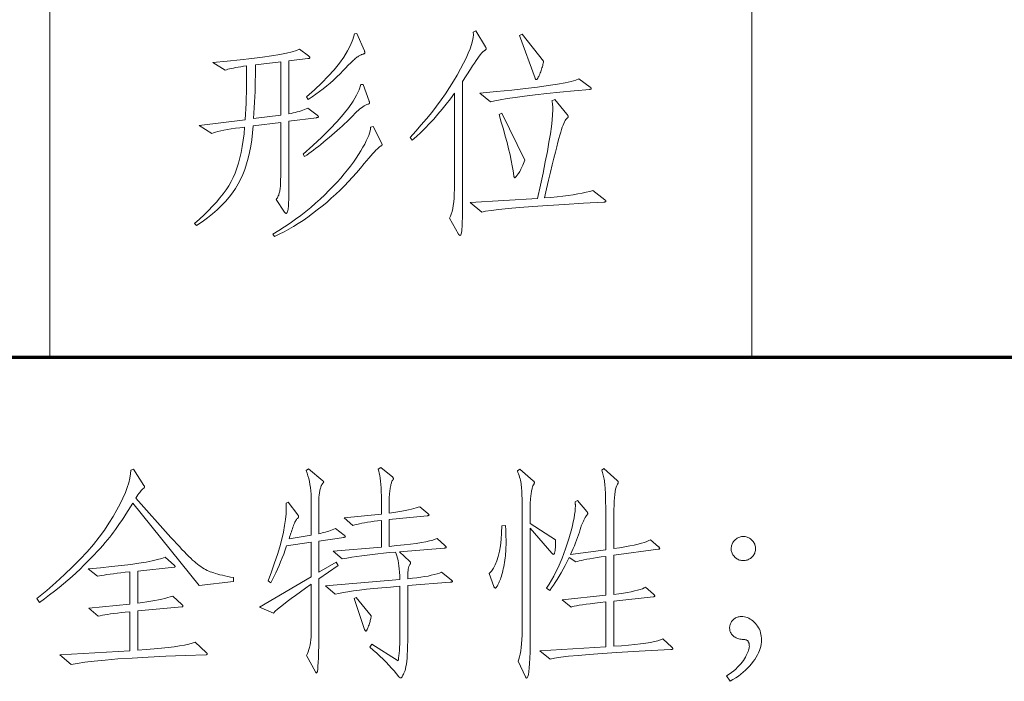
# Model space of a CAD drawing. Extents: x 0 to 1189, y 0 to 841.
# Tile 90 of 129: x 1026 to 1041, y 43 to 53. Entities that reach past the tile are written whole.
import ezdxf

# ---------------------------------------------------------------- set-up
doc = ezdxf.new("R2010")
doc.units = 0

msp = doc.modelspace()

# ---------------------------------------------------------------- linework, layer by layer
at = {"color": 7, "lineweight": 13}
for p, q in [((1026.5, 48), (1026.5, 76)), ((1037.5, 48), (1037.5, 69))]:
    msp.add_line(p, q, dxfattribs=at)
at = {"color": 5, "lineweight": 70}
msp.add_line((989, 48), (1114, 48), dxfattribs=at)
at = {"color": 7, "lineweight": 13}
for points in [[(1033.325, 52.86), (1033.327, 52.856), (1033.329, 52.853), (1033.33, 52.85), (1033.332, 52.846), (1033.333, 52.843), (1033.334, 52.84), (1033.335, 52.836), (1033.335, 52.833), (1033.335, 52.83), (1033.336, 52.827), (1033.335, 52.824), (1033.334, 52.821), (1033.332, 52.817), (1033.329, 52.814), (1033.326, 52.811), (1033.322, 52.808), (1033.317, 52.804), (1033.311, 52.801), (1033.305, 52.797), (1033.297, 52.794), (1033.288, 52.788), (1033.277, 52.777), (1033.263, 52.761), (1033.246, 52.74), (1033.226, 52.714), (1033.204, 52.683), (1033.179, 52.647), (1033.152, 52.606), (1033.122, 52.56), (1033.089, 52.509), (1032.964, 52.315), (1032.964, 50.438), (1032.964, 50.377), (1032.964, 50.319), (1032.964, 50.266), (1032.963, 50.217), (1032.962, 50.173), (1032.961, 50.132), (1032.96, 50.096), (1032.959, 50.064), (1032.957, 50.037), (1032.956, 50.013), (1032.954, 49.993), (1032.952, 49.975), (1032.95, 49.96), (1032.947, 49.946), (1032.945, 49.934), (1032.942, 49.925), (1032.939, 49.917), (1032.936, 49.912), (1032.933, 49.909), (1032.93, 49.908), (1032.926, 49.908), (1032.923, 49.909), (1032.92, 49.91), (1032.917, 49.911), (1032.914, 49.913), (1032.911, 49.915), (1032.909, 49.918), (1032.906, 49.921), (1032.904, 49.925), (1032.902, 49.929), (1032.76, 50.178), (1032.775, 50.207), (1032.788, 50.242), (1032.8, 50.281), (1032.811, 50.326), (1032.82, 50.376), (1032.827, 50.431), (1032.832, 50.492), (1032.836, 50.558), (1032.839, 50.629), (1032.839, 50.706), (1032.839, 52.135), (1032.775, 52.048), (1032.71, 51.964), (1032.644, 51.883), (1032.579, 51.805), (1032.513, 51.73), (1032.446, 51.657), (1032.379, 51.588), (1032.312, 51.521), (1032.245, 51.457), (1032.177, 51.396), (1032.142, 51.441), (1032.233, 51.539), (1032.319, 51.637), (1032.402, 51.735), (1032.482, 51.832), (1032.558, 51.93), (1032.63, 52.028), (1032.698, 52.126), (1032.763, 52.224), (1032.824, 52.321), (1032.881, 52.419), (1032.934, 52.514), (1032.98, 52.603), (1033.021, 52.685), (1033.055, 52.761), (1033.083, 52.831), (1033.105, 52.895), (1033.122, 52.953), (1033.132, 53.004), (1033.136, 53.05), (1033.134, 53.089), (1033.172, 53.11)], [(1031.428, 52.797), (1031.429, 52.794), (1031.43, 52.791), (1031.431, 52.787), (1031.432, 52.784), (1031.433, 52.781), (1031.433, 52.778), (1031.434, 52.775), (1031.434, 52.772), (1031.434, 52.769), (1031.434, 52.766), (1031.434, 52.763), (1031.433, 52.761), (1031.431, 52.758), (1031.428, 52.756), (1031.424, 52.753), (1031.42, 52.751), (1031.414, 52.748), (1031.408, 52.746), (1031.401, 52.744), (1031.393, 52.742), (1031.384, 52.739), (1031.375, 52.736), (1031.366, 52.732), (1031.356, 52.726), (1031.345, 52.72), (1031.334, 52.713), (1031.323, 52.705), (1031.311, 52.696), (1031.298, 52.687), (1031.285, 52.676), (1031.272, 52.664), (1031.257, 52.651), (1031.24, 52.636), (1031.223, 52.619), (1031.205, 52.601), (1031.185, 52.582), (1031.164, 52.561), (1031.142, 52.538), (1031.119, 52.514), (1031.094, 52.489), (1031.045, 52.438), (1030.995, 52.389), (1030.943, 52.34), (1030.89, 52.293), (1030.836, 52.248), (1030.781, 52.203), (1030.724, 52.16), (1030.666, 52.118), (1030.607, 52.077), (1030.546, 52.038), (1030.519, 52.076), (1030.644, 52.186), (1030.759, 52.294), (1030.862, 52.399), (1030.954, 52.502), (1031.035, 52.602), (1031.104, 52.7), (1031.163, 52.795), (1031.21, 52.887), (1031.246, 52.977), (1031.271, 53.065), (1031.31, 53.068)], [(1034.234, 52.634), (1034.232, 52.618), (1034.229, 52.602), (1034.225, 52.584), (1034.221, 52.567), (1034.216, 52.549), (1034.21, 52.53), (1034.204, 52.511), (1034.197, 52.491), (1034.19, 52.471), (1034.182, 52.451), (1034.174, 52.431), (1034.166, 52.413), (1034.159, 52.397), (1034.152, 52.384), (1034.146, 52.372), (1034.14, 52.363), (1034.134, 52.356), (1034.129, 52.351), (1034.124, 52.347), (1034.12, 52.346), (1034.118, 52.347), (1034.116, 52.347), (1034.114, 52.348), (1034.112, 52.35), (1034.11, 52.352), (1034.108, 52.354), (1034.107, 52.357), (1034.105, 52.36), (1034.104, 52.363), (1034.102, 52.367), (1033.859, 53.037), (1033.901, 53.061)], [(1030.685, 51.791), (1030.689, 51.789), (1030.693, 51.786), (1030.696, 51.783), (1030.698, 51.781), (1030.701, 51.778), (1030.703, 51.775), (1030.704, 51.773), (1030.705, 51.77), (1030.706, 51.768), (1030.706, 51.765), (1030.706, 51.763), (1030.705, 51.761), (1030.703, 51.759), (1030.701, 51.757), (1030.698, 51.755), (1030.695, 51.754), (1030.691, 51.753), (1030.686, 51.752), (1030.681, 51.751), (1030.675, 51.75), (1030.245, 51.694), (1030.245, 50.785), (1030.245, 50.708), (1030.244, 50.637), (1030.243, 50.573), (1030.242, 50.515), (1030.241, 50.465), (1030.24, 50.421), (1030.238, 50.385), (1030.236, 50.355), (1030.233, 50.332), (1030.231, 50.315), (1030.228, 50.303), (1030.225, 50.292), (1030.222, 50.283), (1030.22, 50.274), (1030.217, 50.267), (1030.214, 50.261), (1030.211, 50.257), (1030.208, 50.254), (1030.206, 50.252), (1030.203, 50.251), (1030.2, 50.251), (1030.197, 50.252), (1030.195, 50.253), (1030.192, 50.254), (1030.189, 50.256), (1030.186, 50.259), (1030.184, 50.261), (1030.181, 50.264), (1030.178, 50.268), (1030.175, 50.272), (1030.047, 50.47), (1030.056, 50.483), (1030.064, 50.497), (1030.071, 50.51), (1030.078, 50.525), (1030.084, 50.539), (1030.089, 50.554), (1030.094, 50.569), (1030.098, 50.584), (1030.101, 50.6), (1030.104, 50.615), (1030.106, 50.633), (1030.109, 50.652), (1030.11, 50.674), (1030.112, 50.699), (1030.113, 50.726), (1030.114, 50.756), (1030.115, 50.788), (1030.116, 50.823), (1030.116, 50.86), (1030.116, 50.9), (1030.116, 51.677), (1029.683, 51.621), (1029.673, 51.512), (1029.661, 51.406), (1029.646, 51.305), (1029.627, 51.208), (1029.605, 51.115), (1029.58, 51.026), (1029.552, 50.941), (1029.521, 50.861), (1029.486, 50.785), (1029.448, 50.713), (1029.407, 50.643), (1029.36, 50.574), (1029.308, 50.507), (1029.25, 50.44), (1029.188, 50.374), (1029.12, 50.31), (1029.047, 50.246), (1028.969, 50.183), (1028.886, 50.121), (1028.798, 50.06), (1028.763, 50.095), (1028.841, 50.163), (1028.915, 50.23), (1028.984, 50.297), (1029.048, 50.363), (1029.108, 50.428), (1029.163, 50.494), (1029.214, 50.558), (1029.26, 50.622), (1029.301, 50.686), (1029.337, 50.749), (1029.37, 50.814), (1029.401, 50.884), (1029.429, 50.958), (1029.454, 51.036), (1029.477, 51.12), (1029.497, 51.207), (1029.514, 51.3), (1029.529, 51.397), (1029.541, 51.498), (1029.551, 51.604), (1029.475, 51.594), (1029.405, 51.585), (1029.34, 51.575), (1029.28, 51.565), (1029.226, 51.555), (1029.177, 51.545), (1029.133, 51.534), (1029.094, 51.524), (1029.062, 51.514), (1029.034, 51.503), (1028.84, 51.628), (1029.558, 51.719), (1029.563, 51.805), (1029.568, 51.891), (1029.572, 51.977), (1029.575, 52.062), (1029.578, 52.146), (1029.58, 52.23), (1029.581, 52.314), (1029.582, 52.397), (1029.582, 52.479), (1029.582, 52.562), (1029.534, 52.555), (1029.49, 52.548), (1029.448, 52.541), (1029.41, 52.534), (1029.375, 52.528), (1029.343, 52.521), (1029.314, 52.515), (1029.288, 52.508), (1029.265, 52.502), (1029.245, 52.496), (1029.051, 52.617), (1029.275, 52.637), (1029.479, 52.656), (1029.663, 52.677), (1029.828, 52.697), (1029.974, 52.718), (1030.1, 52.739), (1030.207, 52.76), (1030.295, 52.781), (1030.363, 52.803), (1030.411, 52.825), (1030.55, 52.718), (1030.554, 52.714), (1030.559, 52.711), (1030.562, 52.708), (1030.565, 52.705), (1030.568, 52.702), (1030.57, 52.699), (1030.572, 52.697), (1030.573, 52.694), (1030.574, 52.692), (1030.574, 52.69), (1030.574, 52.688), (1030.573, 52.686), (1030.571, 52.684), (1030.569, 52.683), (1030.566, 52.681), (1030.562, 52.68), (1030.557, 52.679), (1030.552, 52.678), (1030.546, 52.677), (1030.539, 52.676), (1030.245, 52.641), (1030.245, 51.809), (1030.279, 51.816), (1030.312, 51.824), (1030.344, 51.832), (1030.375, 51.84), (1030.405, 51.85), (1030.434, 51.859), (1030.462, 51.869), (1030.489, 51.88), (1030.515, 51.891), (1030.539, 51.902)], [(1030.116, 51.788), (1030.116, 52.624), (1029.721, 52.579), (1029.72, 52.496), (1029.719, 52.413), (1029.718, 52.33), (1029.716, 52.246), (1029.713, 52.162), (1029.71, 52.077), (1029.705, 51.992), (1029.701, 51.907), (1029.695, 51.822), (1029.69, 51.736)], [(1034.966, 52.229), (1034.969, 52.226), (1034.972, 52.223), (1034.975, 52.221), (1034.977, 52.218), (1034.979, 52.216), (1034.981, 52.214), (1034.982, 52.212), (1034.983, 52.21), (1034.983, 52.208), (1034.983, 52.206), (1034.983, 52.204), (1034.982, 52.203), (1034.981, 52.201), (1034.979, 52.2), (1034.977, 52.199), (1034.975, 52.197), (1034.971, 52.196), (1034.968, 52.195), (1034.964, 52.195), (1034.959, 52.194), (1034.716, 52.171), (1034.492, 52.148), (1034.287, 52.127), (1034.102, 52.106), (1033.937, 52.086), (1033.791, 52.067), (1033.664, 52.049), (1033.557, 52.032), (1033.469, 52.015), (1033.401, 52), (1033.235, 52.135), (1033.497, 52.16), (1033.736, 52.184), (1033.95, 52.207), (1034.141, 52.23), (1034.309, 52.253), (1034.452, 52.275), (1034.572, 52.296), (1034.668, 52.317), (1034.74, 52.337), (1034.789, 52.357)], [(1031.5, 52.01), (1031.502, 52.007), (1031.503, 52.004), (1031.504, 52.002), (1031.505, 51.999), (1031.506, 51.996), (1031.506, 51.993), (1031.507, 51.991), (1031.507, 51.988), (1031.507, 51.985), (1031.507, 51.982), (1031.507, 51.979), (1031.506, 51.977), (1031.505, 51.974), (1031.503, 51.972), (1031.5, 51.97), (1031.497, 51.968), (1031.494, 51.966), (1031.49, 51.964), (1031.485, 51.963), (1031.48, 51.961), (1031.463, 51.956), (1031.445, 51.948), (1031.425, 51.937), (1031.404, 51.923), (1031.382, 51.907), (1031.358, 51.888), (1031.333, 51.866), (1031.306, 51.841), (1031.278, 51.814), (1031.249, 51.784), (1031.218, 51.753), (1031.186, 51.721), (1031.152, 51.688), (1031.117, 51.654), (1031.08, 51.62), (1031.042, 51.585), (1031.002, 51.55), (1030.961, 51.514), (1030.918, 51.477), (1030.874, 51.439), (1030.83, 51.402), (1030.787, 51.367), (1030.746, 51.333), (1030.706, 51.301), (1030.667, 51.271), (1030.629, 51.242), (1030.592, 51.215), (1030.557, 51.189), (1030.523, 51.165), (1030.491, 51.143), (1030.467, 51.181), (1030.621, 51.317), (1030.761, 51.448), (1030.888, 51.572), (1031, 51.69), (1031.097, 51.802), (1031.181, 51.908), (1031.25, 52.007), (1031.305, 52.101), (1031.346, 52.189), (1031.372, 52.27), (1031.41, 52.27)], [(1035.195, 50.466), (1035.198, 50.463), (1035.201, 50.461), (1035.204, 50.458), (1035.206, 50.456), (1035.208, 50.453), (1035.21, 50.451), (1035.211, 50.448), (1035.212, 50.446), (1035.212, 50.444), (1035.212, 50.442), (1035.212, 50.44), (1035.211, 50.438), (1035.209, 50.436), (1035.207, 50.435), (1035.204, 50.433), (1035.201, 50.432), (1035.197, 50.431), (1035.192, 50.43), (1035.187, 50.429), (1035.181, 50.428), (1034.859, 50.41), (1034.565, 50.393), (1034.301, 50.376), (1034.065, 50.36), (1033.859, 50.344), (1033.682, 50.329), (1033.535, 50.314), (1033.416, 50.299), (1033.327, 50.285), (1033.266, 50.272), (1033.086, 50.425), (1034.14, 50.487), (1034.186, 50.693), (1034.227, 50.884), (1034.262, 51.06), (1034.294, 51.221), (1034.32, 51.366), (1034.341, 51.497), (1034.358, 51.612), (1034.37, 51.713), (1034.377, 51.798), (1034.38, 51.868), (1034.38, 51.884), (1034.379, 51.9), (1034.379, 51.916), (1034.378, 51.932), (1034.376, 51.947), (1034.375, 51.961), (1034.373, 51.976), (1034.371, 51.99), (1034.369, 52.004), (1034.366, 52.017), (1034.414, 52.038), (1034.602, 51.805), (1034.605, 51.801), (1034.608, 51.796), (1034.611, 51.792), (1034.613, 51.788), (1034.615, 51.784), (1034.616, 51.78), (1034.618, 51.776), (1034.618, 51.773), (1034.619, 51.77), (1034.619, 51.767), (1034.619, 51.764), (1034.618, 51.762), (1034.618, 51.759), (1034.616, 51.756), (1034.615, 51.753), (1034.613, 51.75), (1034.611, 51.748), (1034.608, 51.745), (1034.605, 51.742), (1034.602, 51.739), (1034.593, 51.732), (1034.583, 51.72), (1034.573, 51.704), (1034.562, 51.684), (1034.552, 51.66), (1034.54, 51.632), (1034.528, 51.6), (1034.516, 51.564), (1034.504, 51.524), (1034.491, 51.479), (1034.476, 51.427), (1034.46, 51.365), (1034.441, 51.293), (1034.42, 51.21), (1034.397, 51.117), (1034.372, 51.013), (1034.344, 50.899), (1034.314, 50.774), (1034.282, 50.639), (1034.248, 50.494), (1034.35, 50.503), (1034.446, 50.512), (1034.536, 50.522), (1034.621, 50.533), (1034.7, 50.544), (1034.773, 50.556), (1034.84, 50.569), (1034.902, 50.583), (1034.958, 50.597), (1035.008, 50.612)], [(1033.943, 51.084), (1033.932, 51.057), (1033.922, 51.032), (1033.912, 51.008), (1033.902, 50.986), (1033.891, 50.965), (1033.881, 50.945), (1033.871, 50.927), (1033.862, 50.909), (1033.852, 50.894), (1033.842, 50.879), (1033.833, 50.866), (1033.824, 50.854), (1033.816, 50.844), (1033.809, 50.835), (1033.803, 50.827), (1033.797, 50.821), (1033.793, 50.816), (1033.789, 50.812), (1033.786, 50.81), (1033.783, 50.81), (1033.781, 50.81), (1033.779, 50.811), (1033.777, 50.812), (1033.776, 50.815), (1033.774, 50.817), (1033.773, 50.821), (1033.772, 50.825), (1033.771, 50.83), (1033.77, 50.835), (1033.769, 50.841), (1033.758, 50.916), (1033.744, 50.996), (1033.728, 51.08), (1033.709, 51.169), (1033.687, 51.262), (1033.662, 51.36), (1033.635, 51.463), (1033.605, 51.57), (1033.572, 51.682), (1033.537, 51.798), (1033.582, 51.819)], [(1031.698, 51.347), (1031.699, 51.345), (1031.701, 51.343), (1031.702, 51.341), (1031.703, 51.339), (1031.703, 51.337), (1031.704, 51.335), (1031.704, 51.333), (1031.705, 51.331), (1031.705, 51.329), (1031.705, 51.327), (1031.705, 51.324), (1031.704, 51.322), (1031.703, 51.32), (1031.701, 51.318), (1031.699, 51.315), (1031.696, 51.313), (1031.693, 51.31), (1031.69, 51.308), (1031.685, 51.305), (1031.681, 51.302), (1031.666, 51.293), (1031.649, 51.28), (1031.63, 51.263), (1031.608, 51.242), (1031.584, 51.217), (1031.557, 51.188), (1031.527, 51.155), (1031.495, 51.118), (1031.461, 51.077), (1031.424, 51.032), (1031.365, 50.959), (1031.304, 50.888), (1031.242, 50.819), (1031.178, 50.75), (1031.113, 50.683), (1031.046, 50.616), (1030.978, 50.551), (1030.908, 50.488), (1030.836, 50.425), (1030.763, 50.364), (1030.689, 50.305), (1030.615, 50.248), (1030.541, 50.194), (1030.467, 50.142), (1030.392, 50.094), (1030.318, 50.048), (1030.243, 50.004), (1030.169, 49.964), (1030.094, 49.926), (1030.019, 49.89), (1029.995, 49.929), (1030.087, 49.985), (1030.176, 50.042), (1030.263, 50.1), (1030.348, 50.16), (1030.43, 50.221), (1030.51, 50.283), (1030.587, 50.346), (1030.662, 50.41), (1030.735, 50.476), (1030.805, 50.543), (1030.872, 50.609), (1030.937, 50.676), (1030.998, 50.741), (1031.056, 50.805), (1031.111, 50.869), (1031.162, 50.932), (1031.211, 50.994), (1031.256, 51.055), (1031.298, 51.116), (1031.337, 51.176), (1031.373, 51.233), (1031.405, 51.288), (1031.433, 51.338), (1031.457, 51.386), (1031.478, 51.43), (1031.495, 51.471), (1031.508, 51.508), (1031.517, 51.543), (1031.523, 51.573), (1031.525, 51.601), (1031.563, 51.614)], [(1029.377, 44.489), (1028.836, 44.423), (1027.798, 45.714), (1027.762, 45.655), (1027.726, 45.599), (1027.691, 45.544), (1027.657, 45.492), (1027.624, 45.442), (1027.591, 45.394), (1027.559, 45.348), (1027.527, 45.304), (1027.497, 45.262), (1027.467, 45.223), (1027.436, 45.183), (1027.402, 45.142), (1027.366, 45.099), (1027.327, 45.053), (1027.285, 45.006), (1027.24, 44.957), (1027.192, 44.906), (1027.141, 44.853), (1027.088, 44.798), (1027.032, 44.741), (1026.973, 44.683), (1026.912, 44.625), (1026.848, 44.567), (1026.782, 44.509), (1026.713, 44.451), (1026.642, 44.392), (1026.569, 44.334), (1026.493, 44.276), (1026.415, 44.218), (1026.334, 44.16), (1026.296, 44.219), (1026.449, 44.346), (1026.593, 44.471), (1026.729, 44.595), (1026.855, 44.716), (1026.972, 44.835), (1027.081, 44.952), (1027.18, 45.068), (1027.271, 45.181), (1027.353, 45.292), (1027.425, 45.402), (1027.49, 45.507), (1027.548, 45.608), (1027.6, 45.703), (1027.644, 45.794), (1027.682, 45.879), (1027.712, 45.96), (1027.736, 46.035), (1027.753, 46.105), (1027.764, 46.171), (1027.767, 46.231), (1027.809, 46.248), (1027.972, 45.991), (1027.974, 45.989), (1027.976, 45.986), (1027.977, 45.983), (1027.979, 45.981), (1027.98, 45.978), (1027.981, 45.976), (1027.981, 45.974), (1027.982, 45.971), (1027.982, 45.969), (1027.982, 45.967), (1027.982, 45.965), (1027.982, 45.963), (1027.981, 45.961), (1027.979, 45.959), (1027.978, 45.957), (1027.976, 45.954), (1027.974, 45.952), (1027.971, 45.95), (1027.968, 45.948), (1027.965, 45.946), (1027.957, 45.941), (1027.949, 45.933), (1027.94, 45.924), (1027.929, 45.912), (1027.918, 45.898), (1027.906, 45.881), (1027.892, 45.863), (1027.878, 45.842), (1027.863, 45.819), (1027.847, 45.794), (1028.395, 45.179), (1028.442, 45.128), (1028.486, 45.079), (1028.529, 45.033), (1028.569, 44.99), (1028.607, 44.951), (1028.642, 44.915), (1028.676, 44.881), (1028.707, 44.851), (1028.736, 44.824), (1028.763, 44.8), (1028.788, 44.778), (1028.814, 44.757), (1028.839, 44.738), (1028.864, 44.72), (1028.889, 44.703), (1028.914, 44.688), (1028.939, 44.674), (1028.964, 44.661), (1028.988, 44.65), (1029.013, 44.64), (1029.038, 44.631), (1029.066, 44.621), (1029.096, 44.612), (1029.129, 44.603), (1029.164, 44.594), (1029.202, 44.584), (1029.242, 44.575), (1029.285, 44.566), (1029.329, 44.557), (1029.377, 44.548)], [(1031.111, 45.214), (1031.115, 45.211), (1031.118, 45.209), (1031.12, 45.206), (1031.122, 45.204), (1031.124, 45.202), (1031.126, 45.199), (1031.127, 45.197), (1031.128, 45.195), (1031.129, 45.193), (1031.129, 45.192), (1031.128, 45.19), (1031.128, 45.188), (1031.126, 45.187), (1031.125, 45.186), (1031.123, 45.184), (1031.12, 45.183), (1031.117, 45.182), (1031.113, 45.181), (1031.109, 45.18), (1031.104, 45.179), (1030.712, 45.121), (1030.712, 44.631), (1030.983, 44.791), (1031.018, 44.739), (1030.712, 44.527), (1030.712, 43.722), (1030.712, 43.595), (1030.711, 43.481), (1030.709, 43.381), (1030.707, 43.294), (1030.704, 43.22), (1030.7, 43.16), (1030.695, 43.113), (1030.69, 43.08), (1030.684, 43.06), (1030.678, 43.053), (1030.676, 43.053), (1030.675, 43.054), (1030.673, 43.055), (1030.672, 43.056), (1030.67, 43.058), (1030.668, 43.06), (1030.666, 43.063), (1030.664, 43.066), (1030.662, 43.07), (1030.66, 43.074), (1030.522, 43.33), (1030.535, 43.358), (1030.548, 43.388), (1030.559, 43.421), (1030.568, 43.456), (1030.576, 43.494), (1030.583, 43.534), (1030.588, 43.576), (1030.592, 43.621), (1030.594, 43.669), (1030.594, 43.719), (1030.594, 44.444), (1030.506, 44.382), (1030.424, 44.324), (1030.349, 44.269), (1030.28, 44.219), (1030.217, 44.172), (1030.161, 44.128), (1030.111, 44.089), (1030.068, 44.053), (1030.031, 44.021), (1030.001, 43.993), (1029.783, 44.083), (1030.594, 44.562), (1030.594, 45.103), (1030.209, 45.048), (1030.186, 44.982), (1030.163, 44.918), (1030.139, 44.856), (1030.115, 44.795), (1030.09, 44.736), (1030.064, 44.679), (1030.039, 44.624), (1030.013, 44.57), (1029.986, 44.518), (1029.96, 44.468), (1029.918, 44.496), (1029.972, 44.64), (1030.02, 44.778), (1030.063, 44.909), (1030.1, 45.032), (1030.131, 45.149), (1030.157, 45.259), (1030.177, 45.362), (1030.191, 45.459), (1030.2, 45.548), (1030.202, 45.63), (1030.202, 45.639), (1030.202, 45.648), (1030.202, 45.657), (1030.202, 45.665), (1030.202, 45.674), (1030.201, 45.682), (1030.201, 45.69), (1030.2, 45.698), (1030.2, 45.706), (1030.199, 45.714), (1030.234, 45.728), (1030.383, 45.53), (1030.385, 45.527), (1030.388, 45.524), (1030.39, 45.522), (1030.392, 45.519), (1030.393, 45.516), (1030.395, 45.513), (1030.395, 45.51), (1030.396, 45.508), (1030.397, 45.505), (1030.397, 45.502), (1030.396, 45.499), (1030.396, 45.497), (1030.395, 45.494), (1030.394, 45.491), (1030.392, 45.488), (1030.391, 45.485), (1030.388, 45.483), (1030.386, 45.48), (1030.383, 45.477), (1030.379, 45.474), (1030.371, 45.467), (1030.363, 45.457), (1030.354, 45.445), (1030.346, 45.432), (1030.338, 45.417), (1030.33, 45.4), (1030.322, 45.381), (1030.314, 45.36), (1030.306, 45.337), (1030.298, 45.313), (1030.29, 45.289), (1030.283, 45.266), (1030.276, 45.246), (1030.271, 45.227), (1030.265, 45.21), (1030.261, 45.195), (1030.256, 45.183), (1030.253, 45.172), (1030.25, 45.162), (1030.248, 45.155), (1030.594, 45.211), (1030.594, 45.741), (1030.594, 45.799), (1030.591, 45.854), (1030.587, 45.907), (1030.582, 45.959), (1030.574, 46.008), (1030.566, 46.055), (1030.555, 46.1), (1030.543, 46.143), (1030.53, 46.185), (1030.515, 46.224), (1030.549, 46.251), (1030.778, 46.064), (1030.78, 46.063), (1030.782, 46.061), (1030.784, 46.06), (1030.785, 46.058), (1030.786, 46.056), (1030.787, 46.055), (1030.788, 46.053), (1030.788, 46.051), (1030.789, 46.049), (1030.789, 46.047), (1030.788, 46.045), (1030.788, 46.042), (1030.787, 46.04), (1030.786, 46.037), (1030.784, 46.034), (1030.782, 46.031), (1030.779, 46.028), (1030.776, 46.025), (1030.773, 46.021), (1030.77, 46.017), (1030.766, 46.013), (1030.762, 46.007), (1030.758, 46), (1030.754, 45.992), (1030.75, 45.983), (1030.747, 45.972), (1030.743, 45.96), (1030.739, 45.947), (1030.735, 45.932), (1030.731, 45.917), (1030.728, 45.9), (1030.725, 45.884), (1030.722, 45.867), (1030.719, 45.85), (1030.717, 45.832), (1030.715, 45.814), (1030.714, 45.797), (1030.713, 45.778), (1030.713, 45.76), (1030.712, 45.741), (1030.712, 45.235), (1030.738, 45.241), (1030.764, 45.247), (1030.79, 45.254), (1030.816, 45.262), (1030.842, 45.27), (1030.869, 45.278), (1030.896, 45.287), (1030.922, 45.297), (1030.949, 45.307), (1030.976, 45.318)], [(1032.787, 44.513), (1032.791, 44.51), (1032.794, 44.507), (1032.797, 44.504), (1032.8, 44.501), (1032.802, 44.498), (1032.804, 44.496), (1032.806, 44.493), (1032.807, 44.491), (1032.807, 44.489), (1032.808, 44.487), (1032.807, 44.486), (1032.806, 44.484), (1032.804, 44.483), (1032.802, 44.481), (1032.798, 44.48), (1032.794, 44.479), (1032.789, 44.478), (1032.783, 44.477), (1032.777, 44.476), (1032.77, 44.475), (1032.107, 44.423), (1032.107, 43.636), (1032.107, 43.554), (1032.105, 43.479), (1032.103, 43.409), (1032.1, 43.346), (1032.096, 43.289), (1032.091, 43.238), (1032.086, 43.193), (1032.079, 43.154), (1032.072, 43.121), (1032.064, 43.095), (1032.055, 43.072), (1032.047, 43.052), (1032.039, 43.034), (1032.032, 43.019), (1032.025, 43.006), (1032.018, 42.995), (1032.012, 42.987), (1032.006, 42.981), (1032.001, 42.978), (1031.996, 42.977), (1031.993, 42.977), (1031.99, 42.977), (1031.988, 42.979), (1031.985, 42.98), (1031.982, 42.982), (1031.979, 42.984), (1031.977, 42.987), (1031.974, 42.99), (1031.971, 42.993), (1031.968, 42.997), (1031.932, 43.042), (1031.894, 43.087), (1031.854, 43.132), (1031.812, 43.178), (1031.767, 43.224), (1031.72, 43.27), (1031.671, 43.317), (1031.62, 43.364), (1031.566, 43.411), (1031.51, 43.459), (1031.542, 43.504), (1031.954, 43.247), (1031.96, 43.267), (1031.964, 43.293), (1031.969, 43.325), (1031.972, 43.363), (1031.975, 43.406), (1031.978, 43.455), (1031.98, 43.51), (1031.981, 43.57), (1031.982, 43.637), (1031.982, 43.709), (1031.982, 44.413), (1031.836, 44.401), (1031.701, 44.389), (1031.575, 44.377), (1031.459, 44.365), (1031.352, 44.352), (1031.256, 44.34), (1031.17, 44.327), (1031.093, 44.314), (1031.026, 44.301), (1030.969, 44.288), (1030.82, 44.42), (1031.982, 44.52), (1031.981, 44.578), (1031.978, 44.633), (1031.974, 44.684), (1031.969, 44.732), (1031.963, 44.776), (1031.955, 44.817), (1031.947, 44.855), (1031.937, 44.889), (1031.925, 44.92), (1031.913, 44.947), (1031.819, 44.939), (1031.728, 44.931), (1031.64, 44.921), (1031.553, 44.912), (1031.469, 44.901), (1031.386, 44.89), (1031.307, 44.878), (1031.229, 44.866), (1031.153, 44.853), (1031.08, 44.84), (1030.938, 44.964), (1031.694, 45.027), (1031.694, 45.443), (1031.635, 45.437), (1031.58, 45.43), (1031.527, 45.423), (1031.478, 45.415), (1031.431, 45.408), (1031.388, 45.399), (1031.348, 45.391), (1031.311, 45.382), (1031.277, 45.373), (1031.247, 45.363), (1031.108, 45.485), (1031.694, 45.544), (1031.694, 45.759), (1031.694, 45.828), (1031.692, 45.893), (1031.689, 45.953), (1031.686, 46.008), (1031.681, 46.059), (1031.675, 46.105), (1031.669, 46.147), (1031.661, 46.184), (1031.652, 46.217), (1031.642, 46.244), (1031.684, 46.272), (1031.871, 46.12), (1031.873, 46.118), (1031.875, 46.115), (1031.876, 46.113), (1031.878, 46.111), (1031.879, 46.109), (1031.88, 46.106), (1031.88, 46.104), (1031.881, 46.102), (1031.881, 46.099), (1031.881, 46.097), (1031.881, 46.095), (1031.881, 46.092), (1031.88, 46.089), (1031.879, 46.087), (1031.878, 46.084), (1031.876, 46.081), (1031.874, 46.078), (1031.871, 46.075), (1031.869, 46.072), (1031.866, 46.069), (1031.863, 46.065), (1031.859, 46.06), (1031.856, 46.052), (1031.853, 46.043), (1031.85, 46.032), (1031.846, 46.019), (1031.843, 46.005), (1031.84, 45.989), (1031.836, 45.971), (1031.833, 45.951), (1031.83, 45.931), (1031.827, 45.911), (1031.824, 45.892), (1031.822, 45.873), (1031.82, 45.855), (1031.818, 45.837), (1031.817, 45.819), (1031.816, 45.802), (1031.816, 45.785), (1031.816, 45.769), (1031.816, 45.558), (1031.886, 45.569), (1031.951, 45.579), (1032.012, 45.59), (1032.067, 45.6), (1032.117, 45.611), (1032.163, 45.62), (1032.203, 45.63), (1032.239, 45.64), (1032.269, 45.649), (1032.294, 45.658), (1032.419, 45.554), (1032.423, 45.551), (1032.427, 45.548), (1032.43, 45.545), (1032.432, 45.542), (1032.435, 45.539), (1032.437, 45.536), (1032.438, 45.534), (1032.439, 45.532), (1032.44, 45.53), (1032.44, 45.528), (1032.44, 45.526), (1032.439, 45.525), (1032.438, 45.523), (1032.436, 45.522), (1032.433, 45.521), (1032.43, 45.52), (1032.426, 45.519), (1032.422, 45.518), (1032.417, 45.517), (1032.412, 45.516), (1031.816, 45.457), (1031.816, 45.037), (1031.937, 45.049), (1032.049, 45.06), (1032.15, 45.072), (1032.24, 45.084), (1032.32, 45.096), (1032.39, 45.109), (1032.449, 45.122), (1032.498, 45.135), (1032.537, 45.148), (1032.565, 45.162), (1032.69, 45.051), (1032.694, 45.048), (1032.697, 45.044), (1032.7, 45.041), (1032.703, 45.038), (1032.705, 45.036), (1032.707, 45.033), (1032.709, 45.03), (1032.71, 45.028), (1032.71, 45.026), (1032.711, 45.023), (1032.71, 45.021), (1032.709, 45.019), (1032.707, 45.018), (1032.705, 45.016), (1032.702, 45.015), (1032.698, 45.013), (1032.694, 45.012), (1032.688, 45.011), (1032.682, 45.01), (1032.676, 45.01), (1031.975, 44.954), (1032.135, 44.805), (1032.138, 44.802), (1032.141, 44.799), (1032.144, 44.797), (1032.146, 44.794), (1032.148, 44.791), (1032.149, 44.789), (1032.151, 44.786), (1032.151, 44.784), (1032.152, 44.781), (1032.152, 44.779), (1032.152, 44.776), (1032.151, 44.774), (1032.151, 44.771), (1032.15, 44.769), (1032.149, 44.766), (1032.147, 44.764), (1032.145, 44.761), (1032.143, 44.758), (1032.141, 44.756), (1032.138, 44.753), (1032.132, 44.745), (1032.127, 44.734), (1032.122, 44.72), (1032.118, 44.702), (1032.115, 44.682), (1032.112, 44.658), (1032.11, 44.631), (1032.108, 44.601), (1032.107, 44.567), (1032.107, 44.531), (1032.179, 44.538), (1032.247, 44.546), (1032.311, 44.554), (1032.37, 44.564), (1032.425, 44.573), (1032.476, 44.584), (1032.523, 44.595), (1032.565, 44.606), (1032.604, 44.619), (1032.638, 44.631)], [(1034.421, 45.141), (1034.422, 45.124), (1034.423, 45.107), (1034.423, 45.091), (1034.424, 45.074), (1034.423, 45.059), (1034.423, 45.043), (1034.422, 45.028), (1034.421, 45.013), (1034.419, 44.998), (1034.417, 44.983), (1034.415, 44.97), (1034.413, 44.958), (1034.411, 44.947), (1034.408, 44.938), (1034.406, 44.93), (1034.404, 44.924), (1034.401, 44.919), (1034.398, 44.915), (1034.396, 44.913), (1034.393, 44.912), (1034.39, 44.913), (1034.388, 44.913), (1034.385, 44.914), (1034.382, 44.915), (1034.379, 44.917), (1034.376, 44.919), (1034.374, 44.921), (1034.371, 44.923), (1034.368, 44.926), (1034.365, 44.93), (1034.025, 45.325), (1034.025, 43.611), (1034.025, 43.49), (1034.023, 43.382), (1034.02, 43.286), (1034.016, 43.203), (1034.011, 43.133), (1034.005, 43.075), (1033.998, 43.031), (1033.99, 42.999), (1033.98, 42.98), (1033.97, 42.973), (1033.968, 42.973), (1033.967, 42.974), (1033.965, 42.975), (1033.964, 42.976), (1033.962, 42.978), (1033.96, 42.981), (1033.958, 42.983), (1033.957, 42.986), (1033.955, 42.99), (1033.953, 42.994), (1033.835, 43.24), (1033.847, 43.272), (1033.858, 43.309), (1033.868, 43.352), (1033.877, 43.4), (1033.884, 43.454), (1033.89, 43.513), (1033.895, 43.577), (1033.898, 43.647), (1033.9, 43.722), (1033.901, 43.802), (1033.901, 45.492), (1033.9, 45.56), (1033.9, 45.624), (1033.899, 45.684), (1033.899, 45.738), (1033.897, 45.789), (1033.896, 45.835), (1033.895, 45.876), (1033.893, 45.912), (1033.891, 45.945), (1033.888, 45.972), (1033.885, 45.997), (1033.882, 46.023), (1033.877, 46.048), (1033.872, 46.073), (1033.866, 46.097), (1033.859, 46.122), (1033.852, 46.147), (1033.843, 46.171), (1033.834, 46.196), (1033.824, 46.22), (1033.862, 46.248), (1034.074, 46.064), (1034.077, 46.061), (1034.08, 46.059), (1034.083, 46.056), (1034.085, 46.053), (1034.087, 46.05), (1034.089, 46.047), (1034.09, 46.045), (1034.091, 46.042), (1034.091, 46.039), (1034.091, 46.036), (1034.091, 46.033), (1034.091, 46.03), (1034.09, 46.027), (1034.089, 46.023), (1034.087, 46.019), (1034.085, 46.015), (1034.083, 46.011), (1034.08, 46.006), (1034.077, 46.002), (1034.074, 45.996), (1034.07, 45.991), (1034.067, 45.983), (1034.064, 45.974), (1034.06, 45.964), (1034.057, 45.953), (1034.054, 45.94), (1034.051, 45.925), (1034.047, 45.909), (1034.044, 45.892), (1034.041, 45.873), (1034.038, 45.854), (1034.035, 45.834), (1034.033, 45.814), (1034.031, 45.794), (1034.029, 45.774), (1034.028, 45.754), (1034.027, 45.734), (1034.026, 45.713), (1034.026, 45.693), (1034.025, 45.672), (1034.025, 45.395)], [(1036.246, 43.459), (1036.248, 43.456), (1036.251, 43.453), (1036.253, 43.451), (1036.254, 43.448), (1036.256, 43.446), (1036.257, 43.443), (1036.258, 43.441), (1036.259, 43.439), (1036.259, 43.437), (1036.259, 43.435), (1036.259, 43.433), (1036.258, 43.431), (1036.257, 43.429), (1036.254, 43.427), (1036.252, 43.426), (1036.248, 43.425), (1036.244, 43.423), (1036.24, 43.422), (1036.234, 43.421), (1036.228, 43.421), (1035.92, 43.405), (1035.637, 43.39), (1035.382, 43.375), (1035.153, 43.36), (1034.951, 43.345), (1034.775, 43.33), (1034.626, 43.316), (1034.503, 43.301), (1034.407, 43.286), (1034.338, 43.271), (1034.178, 43.4), (1035.208, 43.462), (1035.208, 44.167), (1035.12, 44.158), (1035.04, 44.149), (1034.967, 44.14), (1034.902, 44.132), (1034.844, 44.124), (1034.794, 44.116), (1034.751, 44.108), (1034.715, 44.101), (1034.688, 44.094), (1034.667, 44.087), (1034.528, 44.198), (1035.208, 44.271), (1035.208, 44.881), (1035.139, 44.872), (1035.074, 44.862), (1035.015, 44.853), (1034.961, 44.844), (1034.912, 44.835), (1034.868, 44.827), (1034.829, 44.818), (1034.795, 44.81), (1034.767, 44.802), (1034.743, 44.794), (1034.636, 44.864), (1034.604, 44.799), (1034.573, 44.738), (1034.541, 44.679), (1034.51, 44.623), (1034.48, 44.57), (1034.449, 44.52), (1034.419, 44.472), (1034.389, 44.428), (1034.36, 44.386), (1034.331, 44.347), (1034.282, 44.382), (1034.321, 44.444), (1034.358, 44.507), (1034.394, 44.573), (1034.429, 44.64), (1034.462, 44.709), (1034.494, 44.779), (1034.524, 44.851), (1034.553, 44.926), (1034.58, 45.001), (1034.606, 45.079), (1034.63, 45.155), (1034.652, 45.228), (1034.671, 45.297), (1034.688, 45.362), (1034.701, 45.423), (1034.713, 45.481), (1034.722, 45.534), (1034.728, 45.584), (1034.732, 45.63), (1034.733, 45.672), (1034.733, 45.68), (1034.733, 45.687), (1034.733, 45.694), (1034.732, 45.7), (1034.732, 45.707), (1034.732, 45.713), (1034.731, 45.719), (1034.731, 45.724), (1034.73, 45.73), (1034.73, 45.735), (1034.764, 45.755), (1034.913, 45.582), (1034.916, 45.578), (1034.918, 45.575), (1034.921, 45.572), (1034.922, 45.569), (1034.924, 45.566), (1034.925, 45.563), (1034.926, 45.56), (1034.927, 45.557), (1034.927, 45.555), (1034.927, 45.552), (1034.927, 45.55), (1034.927, 45.547), (1034.926, 45.545), (1034.925, 45.542), (1034.923, 45.539), (1034.922, 45.537), (1034.92, 45.534), (1034.917, 45.531), (1034.915, 45.528), (1034.912, 45.525), (1034.908, 45.521), (1034.905, 45.517), (1034.901, 45.511), (1034.897, 45.505), (1034.892, 45.497), (1034.887, 45.489), (1034.882, 45.48), (1034.877, 45.47), (1034.871, 45.459), (1034.865, 45.447), (1034.859, 45.434), (1034.853, 45.422), (1034.848, 45.411), (1034.843, 45.399), (1034.838, 45.389), (1034.834, 45.378), (1034.83, 45.368), (1034.826, 45.358), (1034.823, 45.348), (1034.82, 45.339), (1034.808, 45.3), (1034.796, 45.261), (1034.782, 45.22), (1034.767, 45.179), (1034.751, 45.136), (1034.734, 45.093), (1034.717, 45.048), (1034.698, 45.003), (1034.678, 44.956), (1034.657, 44.909), (1035.208, 44.985), (1035.208, 45.526), (1035.208, 45.597), (1035.208, 45.664), (1035.207, 45.725), (1035.206, 45.781), (1035.205, 45.833), (1035.203, 45.88), (1035.202, 45.921), (1035.199, 45.958), (1035.197, 45.99), (1035.194, 46.017), (1035.191, 46.042), (1035.188, 46.065), (1035.184, 46.088), (1035.18, 46.111), (1035.175, 46.132), (1035.17, 46.153), (1035.165, 46.174), (1035.159, 46.193), (1035.153, 46.212), (1035.146, 46.231), (1035.181, 46.258), (1035.389, 46.068), (1035.392, 46.065), (1035.395, 46.062), (1035.398, 46.059), (1035.4, 46.056), (1035.402, 46.054), (1035.403, 46.051), (1035.405, 46.048), (1035.405, 46.045), (1035.406, 46.043), (1035.406, 46.04), (1035.406, 46.037), (1035.406, 46.034), (1035.405, 46.031), (1035.404, 46.028), (1035.403, 46.025), (1035.401, 46.022), (1035.399, 46.019), (1035.397, 46.015), (1035.395, 46.012), (1035.392, 46.009), (1035.382, 45.99), (1035.372, 45.964), (1035.364, 45.933), (1035.357, 45.895), (1035.351, 45.851), (1035.346, 45.8), (1035.342, 45.744), (1035.339, 45.681), (1035.337, 45.612), (1035.337, 45.537), (1035.337, 45.003), (1035.427, 45.016), (1035.51, 45.03), (1035.585, 45.044), (1035.654, 45.058), (1035.715, 45.072), (1035.769, 45.086), (1035.816, 45.1), (1035.855, 45.114), (1035.887, 45.127), (1035.912, 45.141), (1036.037, 45.03), (1036.041, 45.028), (1036.044, 45.025), (1036.046, 45.022), (1036.048, 45.02), (1036.05, 45.017), (1036.052, 45.015), (1036.053, 45.013), (1036.054, 45.01), (1036.055, 45.008), (1036.055, 45.006), (1036.055, 45.004), (1036.054, 45.002), (1036.053, 45), (1036.051, 44.999), (1036.049, 44.997), (1036.046, 44.996), (1036.043, 44.995), (1036.039, 44.994), (1036.035, 44.993), (1036.031, 44.992), (1035.337, 44.898), (1035.337, 44.284), (1035.414, 44.295), (1035.485, 44.306), (1035.55, 44.317), (1035.609, 44.328), (1035.662, 44.339), (1035.708, 44.351), (1035.749, 44.362), (1035.783, 44.374), (1035.811, 44.387), (1035.833, 44.399), (1035.958, 44.288), (1035.962, 44.284), (1035.965, 44.28), (1035.968, 44.277), (1035.971, 44.273), (1035.973, 44.27), (1035.975, 44.267), (1035.977, 44.265), (1035.978, 44.262), (1035.978, 44.26), (1035.978, 44.258), (1035.978, 44.257), (1035.977, 44.255), (1035.976, 44.254), (1035.975, 44.252), (1035.972, 44.251), (1035.97, 44.25), (1035.967, 44.249), (1035.963, 44.248), (1035.959, 44.247), (1035.954, 44.246), (1035.337, 44.18), (1035.337, 43.473), (1035.455, 43.481), (1035.565, 43.49), (1035.665, 43.499), (1035.756, 43.51), (1035.837, 43.521), (1035.909, 43.533), (1035.972, 43.547), (1036.025, 43.56), (1036.069, 43.575), (1036.103, 43.591)], [(1033.637, 45.363), (1033.639, 45.34), (1033.641, 45.316), (1033.642, 45.29), (1033.643, 45.264), (1033.645, 45.237), (1033.646, 45.209), (1033.646, 45.18), (1033.647, 45.15), (1033.647, 45.119), (1033.647, 45.088), (1033.647, 45.055), (1033.646, 45.023), (1033.644, 44.99), (1033.642, 44.957), (1033.639, 44.923), (1033.636, 44.89), (1033.632, 44.856), (1033.627, 44.822), (1033.622, 44.787), (1033.616, 44.753), (1033.61, 44.719), (1033.603, 44.686), (1033.596, 44.656), (1033.589, 44.626), (1033.582, 44.598), (1033.574, 44.572), (1033.566, 44.547), (1033.558, 44.524), (1033.55, 44.502), (1033.541, 44.482), (1033.533, 44.464), (1033.525, 44.447), (1033.518, 44.433), (1033.511, 44.42), (1033.505, 44.409), (1033.499, 44.401), (1033.494, 44.394), (1033.49, 44.389), (1033.486, 44.386), (1033.482, 44.385), (1033.479, 44.385), (1033.476, 44.386), (1033.474, 44.387), (1033.471, 44.389), (1033.468, 44.391), (1033.466, 44.394), (1033.463, 44.397), (1033.461, 44.401), (1033.458, 44.405), (1033.456, 44.409), (1033.384, 44.611), (1033.419, 44.648), (1033.45, 44.694), (1033.479, 44.748), (1033.503, 44.81), (1033.525, 44.881), (1033.543, 44.96), (1033.558, 45.048), (1033.569, 45.143), (1033.577, 45.247), (1033.581, 45.36)], [(1037.366, 45.193), (1037.381, 45.193), (1037.396, 45.191), (1037.41, 45.188), (1037.424, 45.184), (1037.438, 45.179), (1037.451, 45.173), (1037.464, 45.165), (1037.476, 45.157), (1037.488, 45.147), (1037.5, 45.136), (1037.51, 45.124), (1037.52, 45.112), (1037.529, 45.1), (1037.536, 45.087), (1037.543, 45.074), (1037.548, 45.06), (1037.552, 45.046), (1037.555, 45.031), (1037.556, 45.016), (1037.557, 45.001), (1037.556, 44.985), (1037.555, 44.971), (1037.552, 44.956), (1037.548, 44.942), (1037.543, 44.929), (1037.536, 44.916), (1037.529, 44.903), (1037.52, 44.891), (1037.51, 44.88), (1037.5, 44.869), (1037.488, 44.859), (1037.476, 44.85), (1037.463, 44.842), (1037.451, 44.835), (1037.437, 44.829), (1037.423, 44.824), (1037.409, 44.82), (1037.395, 44.817), (1037.38, 44.816), (1037.364, 44.815), (1037.349, 44.816), (1037.334, 44.817), (1037.32, 44.82), (1037.306, 44.824), (1037.292, 44.829), (1037.279, 44.835), (1037.266, 44.842), (1037.254, 44.851), (1037.242, 44.86), (1037.231, 44.871), (1037.22, 44.882), (1037.211, 44.894), (1037.203, 44.906), (1037.195, 44.918), (1037.189, 44.931), (1037.184, 44.945), (1037.18, 44.959), (1037.177, 44.973), (1037.176, 44.988), (1037.175, 45.003), (1037.176, 45.018), (1037.178, 45.032), (1037.18, 45.047), (1037.184, 45.061), (1037.19, 45.074), (1037.196, 45.087), (1037.203, 45.1), (1037.212, 45.112), (1037.222, 45.124), (1037.233, 45.136), (1037.244, 45.147), (1037.256, 45.157), (1037.269, 45.165), (1037.281, 45.173), (1037.295, 45.179), (1037.308, 45.184), (1037.322, 45.188), (1037.336, 45.191), (1037.351, 45.193)], [(1028.95, 43.376), (1028.953, 43.373), (1028.955, 43.37), (1028.957, 43.368), (1028.959, 43.365), (1028.96, 43.363), (1028.962, 43.36), (1028.963, 43.358), (1028.963, 43.356), (1028.964, 43.353), (1028.964, 43.351), (1028.964, 43.349), (1028.963, 43.348), (1028.962, 43.346), (1028.961, 43.345), (1028.96, 43.343), (1028.958, 43.343), (1028.955, 43.342), (1028.953, 43.341), (1028.95, 43.341), (1028.947, 43.341), (1028.619, 43.329), (1028.317, 43.317), (1028.041, 43.304), (1027.79, 43.289), (1027.566, 43.274), (1027.367, 43.258), (1027.194, 43.241), (1027.047, 43.223), (1026.926, 43.204), (1026.83, 43.185), (1026.654, 43.337), (1027.75, 43.403), (1027.75, 44.014), (1027.681, 44.007), (1027.617, 44), (1027.557, 43.993), (1027.501, 43.986), (1027.45, 43.979), (1027.403, 43.972), (1027.36, 43.965), (1027.321, 43.958), (1027.287, 43.951), (1027.257, 43.944), (1027.108, 44.069), (1027.75, 44.135), (1027.75, 44.638), (1027.679, 44.631), (1027.613, 44.623), (1027.551, 44.616), (1027.494, 44.609), (1027.441, 44.602), (1027.393, 44.595), (1027.349, 44.588), (1027.309, 44.582), (1027.274, 44.575), (1027.243, 44.569), (1027.101, 44.687), (1027.29, 44.703), (1027.463, 44.72), (1027.622, 44.737), (1027.765, 44.755), (1027.893, 44.773), (1028.006, 44.791), (1028.103, 44.81), (1028.186, 44.83), (1028.253, 44.85), (1028.305, 44.871), (1028.451, 44.739), (1028.453, 44.736), (1028.456, 44.734), (1028.458, 44.731), (1028.459, 44.729), (1028.461, 44.727), (1028.462, 44.725), (1028.463, 44.724), (1028.464, 44.722), (1028.464, 44.721), (1028.464, 44.72), (1028.464, 44.719), (1028.464, 44.718), (1028.463, 44.717), (1028.461, 44.716), (1028.459, 44.715), (1028.457, 44.714), (1028.454, 44.713), (1028.451, 44.713), (1028.448, 44.712), (1028.444, 44.711), (1027.875, 44.649), (1027.875, 44.149), (1027.948, 44.158), (1028.016, 44.168), (1028.081, 44.178), (1028.142, 44.189), (1028.199, 44.199), (1028.252, 44.211), (1028.301, 44.223), (1028.345, 44.235), (1028.386, 44.247), (1028.423, 44.26), (1028.568, 44.128), (1028.571, 44.126), (1028.573, 44.123), (1028.576, 44.12), (1028.577, 44.118), (1028.579, 44.115), (1028.58, 44.112), (1028.581, 44.11), (1028.582, 44.107), (1028.582, 44.105), (1028.582, 44.102), (1028.582, 44.1), (1028.582, 44.098), (1028.581, 44.096), (1028.58, 44.095), (1028.578, 44.093), (1028.576, 44.092), (1028.574, 44.091), (1028.571, 44.091), (1028.568, 44.09), (1028.565, 44.09), (1027.875, 44.028), (1027.875, 43.41), (1028.009, 43.42), (1028.133, 43.431), (1028.247, 43.442), (1028.352, 43.454), (1028.447, 43.466), (1028.532, 43.479), (1028.608, 43.492), (1028.674, 43.506), (1028.73, 43.52), (1028.777, 43.535)], [(1031.535, 43.948), (1031.534, 43.939), (1031.532, 43.929), (1031.53, 43.918), (1031.527, 43.906), (1031.524, 43.892), (1031.52, 43.878), (1031.516, 43.862), (1031.511, 43.846), (1031.506, 43.828), (1031.5, 43.809), (1031.494, 43.791), (1031.488, 43.774), (1031.483, 43.76), (1031.477, 43.747), (1031.473, 43.736), (1031.468, 43.728), (1031.464, 43.721), (1031.46, 43.716), (1031.456, 43.713), (1031.453, 43.712), (1031.45, 43.712), (1031.447, 43.713), (1031.444, 43.714), (1031.442, 43.716), (1031.44, 43.718), (1031.437, 43.721), (1031.435, 43.724), (1031.434, 43.728), (1031.432, 43.732), (1031.43, 43.736), (1031.267, 44.222), (1031.299, 44.239)], [(1037.102, 43.011), (1037.142, 43.038), (1037.179, 43.064), (1037.214, 43.091), (1037.246, 43.117), (1037.275, 43.144), (1037.302, 43.17), (1037.326, 43.197), (1037.348, 43.223), (1037.367, 43.25), (1037.383, 43.277), (1037.398, 43.303), (1037.411, 43.327), (1037.422, 43.35), (1037.432, 43.372), (1037.441, 43.392), (1037.448, 43.411), (1037.453, 43.428), (1037.457, 43.444), (1037.459, 43.458), (1037.46, 43.471), (1037.459, 43.483), (1037.459, 43.494), (1037.457, 43.504), (1037.456, 43.514), (1037.453, 43.523), (1037.45, 43.531), (1037.447, 43.538), (1037.443, 43.545), (1037.439, 43.551), (1037.434, 43.556), (1037.428, 43.561), (1037.423, 43.565), (1037.417, 43.568), (1037.41, 43.572), (1037.404, 43.574), (1037.397, 43.576), (1037.39, 43.578), (1037.382, 43.579), (1037.374, 43.58), (1037.366, 43.58), (1037.348, 43.581), (1037.33, 43.582), (1037.313, 43.585), (1037.296, 43.589), (1037.281, 43.593), (1037.266, 43.599), (1037.251, 43.606), (1037.237, 43.614), (1037.224, 43.622), (1037.212, 43.632), (1037.2, 43.643), (1037.19, 43.654), (1037.181, 43.665), (1037.173, 43.677), (1037.166, 43.689), (1037.161, 43.702), (1037.156, 43.714), (1037.153, 43.728), (1037.152, 43.741), (1037.151, 43.755), (1037.151, 43.77), (1037.153, 43.783), (1037.155, 43.797), (1037.159, 43.81), (1037.163, 43.823), (1037.168, 43.835), (1037.175, 43.847), (1037.182, 43.859), (1037.19, 43.871), (1037.2, 43.882), (1037.21, 43.893), (1037.22, 43.902), (1037.232, 43.91), (1037.245, 43.918), (1037.258, 43.924), (1037.272, 43.929), (1037.286, 43.933), (1037.302, 43.935), (1037.318, 43.937), (1037.335, 43.938), (1037.359, 43.937), (1037.384, 43.933), (1037.407, 43.928), (1037.43, 43.921), (1037.452, 43.911), (1037.474, 43.899), (1037.495, 43.886), (1037.516, 43.87), (1037.536, 43.852), (1037.555, 43.832), (1037.573, 43.81), (1037.589, 43.787), (1037.604, 43.764), (1037.616, 43.739), (1037.627, 43.713), (1037.635, 43.686), (1037.642, 43.658), (1037.647, 43.629), (1037.65, 43.599), (1037.651, 43.568), (1037.649, 43.536), (1037.645, 43.504), (1037.639, 43.472), (1037.63, 43.438), (1037.618, 43.405), (1037.604, 43.371), (1037.587, 43.337), (1037.567, 43.302), (1037.545, 43.267), (1037.52, 43.232), (1037.493, 43.196), (1037.464, 43.162), (1037.433, 43.129), (1037.4, 43.097), (1037.365, 43.066), (1037.328, 43.035), (1037.288, 43.006), (1037.247, 42.978), (1037.203, 42.951), (1037.158, 42.925)]]:
    msp.add_lwpolyline(points, close=True, dxfattribs=at)

doc.saveas('drawing.dxf')
